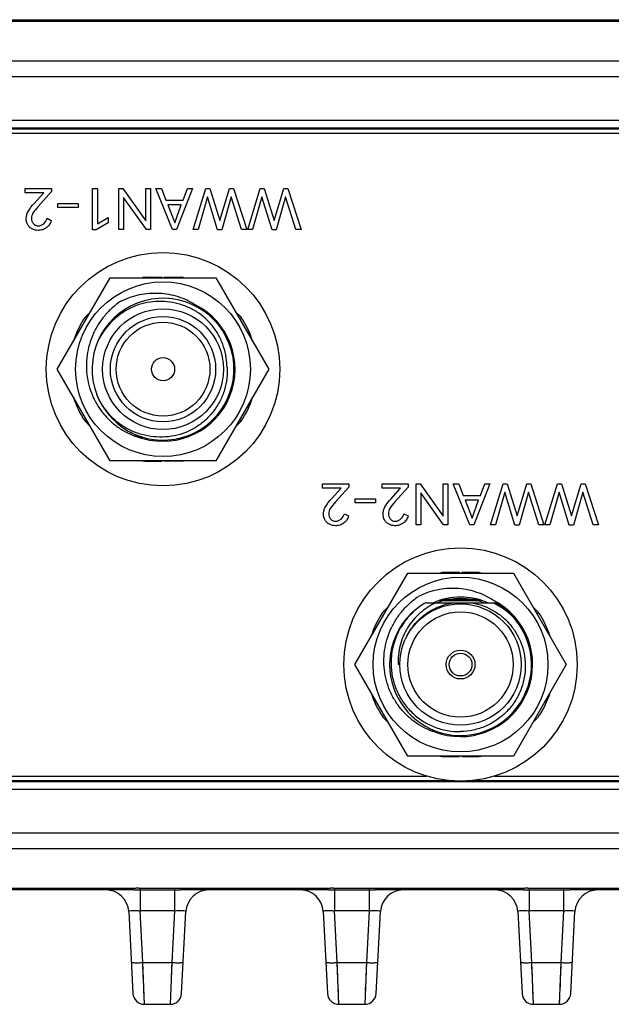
# Model space of a CAD drawing. Header units: millimetres. Extents: x 0 to 776, y 0 to 509.
# Tile 59 of 100: x 237 to 263, y 403 to 446. Entities that reach past the tile are written whole.
import ezdxf

# ---------------------------------------------------------------- set-up
doc = ezdxf.new("R2010")
doc.units = ezdxf.units.MM
doc.layers.add('INTFCLR_2035467_1_1', color=179, linetype='Continuous')
doc.layers.add('SLD-0', color=179, linetype='Continuous')

msp = doc.modelspace()

# ---------------------------------------------------------------- linework, layer by layer
at = {"layer": 'INTFCLR_2035467_1_1', "color": 7, "linetype": 'Continuous'}
for p, q in [((255.894, 421.546), (255.144, 421.546)), ((255.894, 421.546), (255.894, 421.525)), ((256.744, 421.546), (255.994, 421.546)), ((255.994, 421.525), (255.994, 421.546)), ((256.244, 421.546), (256.244, 421.525)), ((256.744, 421.525), (256.744, 421.546)), ((252.784, 420.052), (252.535, 419.803)), ((259.353, 419.803), (259.103, 420.052)), ((259.286, 419.736), (259.353, 419.803)), ((252.601, 415.314), (252.535, 415.247)), ((252.535, 415.247), (252.784, 414.998)), ((259.103, 414.998), (259.353, 415.247)), ((255.144, 413.525), (255.144, 413.504)), ((255.144, 413.504), (255.894, 413.504)), ((255.644, 413.504), (255.644, 413.525)), ((255.894, 413.525), (255.894, 413.504)), ((255.994, 413.504), (255.994, 413.525)), ((255.994, 413.504), (256.744, 413.504))]:
    msp.add_line(p, q, dxfattribs=at)
msp.add_circle((255.944, 417.525), 5.1, dxfattribs=at)
for start, end in [(101.2518, 102.62), (77.38, 78.7482), (146.2518, 162.6197), (17.3803, 33.7482), (197.3803, 213.7482), (326.2518, 342.6197), (257.38, 258.7482), (281.2518, 282.62)]:
    msp.add_arc((255.944, 417.525), 4.1, start, end, dxfattribs=at)
at = {"layer": 'SLD-0', "color": 7, "linetype": 'Continuous'}
for p, q in [((148.937, 445.71), (311.106, 445.71)), ((288.946, 445.637), (170.946, 445.637)), ((170.947, 443.911), (288.944, 443.911)), ((288.946, 443.21), (170.946, 443.21)), ((289.196, 441.31), (170.696, 441.31)), ((289.143, 440.963), (170.747, 440.963)), ((170.747, 440.938), (289.143, 440.938)), ((289.143, 440.738), (170.747, 440.738)), ((236.921, 438.14), (236.921, 438.334)), ((236.921, 438.334), (238.069, 438.334)), ((237.734, 438.14), (236.921, 438.14)), ((237.321, 437.683), (237.734, 438.14)), ((238.069, 438.194), (237.486, 437.545)), ((238.069, 438.334), (238.069, 438.194)), ((239.859, 436.532), (239.859, 438.334)), ((239.859, 438.334), (240.08, 438.334)), ((240.08, 438.334), (240.08, 436.795)), ((241.007, 436.534), (241.007, 438.334)), ((241.007, 438.334), (241.192, 438.334)), ((241.192, 438.334), (242.193, 436.923)), ((242.193, 436.923), (242.193, 438.334)), ((242.193, 438.334), (242.399, 438.334)), ((242.399, 438.334), (242.399, 436.534)), ((242.63, 438.334), (242.874, 438.334)), ((243.353, 436.534), (242.63, 438.334)), ((242.874, 438.334), (243.073, 437.818)), ((244.229, 438.334), (243.538, 436.534)), ((243.818, 437.818), (244.007, 438.334)), ((244.007, 438.334), (244.229, 438.334)), ((244.268, 436.534), (244.812, 438.334)), ((244.812, 438.334), (244.986, 438.334)), ((244.986, 438.334), (245.429, 436.94)), ((245.429, 436.94), (245.852, 438.334)), ((245.852, 438.334), (246.024, 438.334)), ((246.024, 438.334), (246.599, 436.534)), ((246.643, 436.534), (247.187, 438.334)), ((247.187, 438.334), (247.362, 438.334)), ((247.362, 438.334), (247.804, 436.94)), ((247.804, 436.94), (248.227, 438.334)), ((248.227, 438.334), (248.399, 438.334)), ((248.399, 438.334), (248.975, 436.534)), ((238.344, 437.503), (238.344, 437.68)), ((238.344, 437.68), (239.239, 437.68)), ((239.239, 437.68), (239.239, 437.503)), ((241.214, 437.943), (241.214, 436.534)), ((242.215, 436.534), (241.214, 437.943)), ((243.073, 437.818), (243.818, 437.818)), ((244.888, 437.973), (244.48, 436.534)), ((245.33, 436.532), (244.888, 437.973)), ((245.925, 437.973), (245.515, 436.532)), ((246.368, 436.534), (245.925, 437.973)), ((247.263, 437.973), (246.855, 436.534)), ((247.706, 436.532), (247.263, 437.973)), ((248.301, 437.973), (247.89, 436.532)), ((248.743, 436.534), (248.301, 437.973)), ((239.239, 437.503), (238.344, 437.503)), ((243.744, 437.621), (243.149, 437.621)), ((243.149, 437.621), (243.454, 436.827)), ((243.454, 436.827), (243.744, 437.621)), ((237.88, 437.029), (238.057, 436.928)), ((240.55, 436.837), (240.026, 436.532)), ((240.08, 436.795), (240.55, 437.063)), ((240.55, 437.063), (240.55, 436.837)), ((240.026, 436.532), (239.859, 436.532)), ((241.214, 436.534), (241.007, 436.534)), ((242.399, 436.534), (242.215, 436.534)), ((243.538, 436.534), (243.353, 436.534)), ((244.48, 436.534), (244.268, 436.534)), ((245.515, 436.532), (245.33, 436.532)), ((246.599, 436.534), (246.368, 436.534)), ((246.855, 436.534), (246.643, 436.534)), ((247.89, 436.532), (247.706, 436.532)), ((248.975, 436.534), (248.743, 436.534)), ((238.325, 430.434), (240.634, 434.434)), ((240.634, 434.434), (245.253, 434.434)), ((242.144, 434.456), (242.894, 434.456)), ((242.144, 434.434), (242.144, 434.456)), ((242.894, 434.456), (242.894, 434.434)), ((242.994, 434.456), (243.744, 434.456)), ((242.994, 434.434), (242.994, 434.456)), ((243.244, 434.456), (243.244, 434.434)), ((243.744, 434.434), (243.744, 434.456)), ((245.253, 434.434), (247.562, 430.434)), ((239.784, 432.961), (239.535, 432.712)), ((246.103, 432.961), (246.353, 432.712)), ((239.601, 432.645), (239.535, 432.712)), ((246.286, 432.645), (246.353, 432.712)), ((240.634, 426.434), (238.325, 430.434)), ((247.562, 430.434), (245.253, 426.434)), ((240.049, 429.325), (240.047, 429.331)), ((240.049, 429.325), (240.047, 429.331)), ((239.601, 428.223), (239.535, 428.157)), ((246.286, 428.223), (246.353, 428.157)), ((239.784, 427.907), (239.535, 428.157)), ((246.103, 427.907), (246.353, 428.157)), ((245.253, 426.434), (240.634, 426.434)), ((242.144, 426.434), (242.144, 426.413)), ((242.144, 426.413), (242.894, 426.413)), ((242.644, 426.413), (242.644, 426.434)), ((242.894, 426.434), (242.894, 426.413)), ((242.994, 426.413), (242.994, 426.434)), ((243.744, 426.413), (242.994, 426.413)), ((243.744, 426.434), (243.744, 426.413)), ((249.911, 425.425), (251.06, 425.425)), ((249.911, 425.231), (249.911, 425.425)), ((250.725, 425.231), (249.911, 425.231)), ((250.312, 424.773), (250.725, 425.231)), ((251.06, 425.285), (250.477, 424.635)), ((251.06, 425.425), (251.06, 425.285)), ((252.513, 425.425), (253.661, 425.425)), ((252.513, 425.231), (252.513, 425.425)), ((253.327, 425.231), (252.513, 425.231)), ((252.914, 424.773), (253.327, 425.231)), ((253.661, 425.285), (253.078, 424.635)), ((253.661, 425.425), (253.661, 425.285)), ((253.998, 425.425), (254.182, 425.425)), ((253.998, 423.625), (253.998, 425.425)), ((254.182, 425.425), (255.183, 424.013)), ((255.183, 425.425), (255.39, 425.425)), ((255.183, 424.013), (255.183, 425.425)), ((255.39, 425.425), (255.39, 423.625)), ((255.621, 425.425), (255.864, 425.425)), ((256.344, 423.625), (255.621, 425.425)), ((255.864, 425.425), (256.064, 424.908)), ((257.219, 425.425), (256.528, 423.625)), ((256.809, 424.908), (256.998, 425.425)), ((256.998, 425.425), (257.219, 425.425)), ((257.259, 423.625), (257.802, 425.425)), ((257.802, 425.425), (257.977, 425.425)), ((257.977, 425.425), (258.419, 424.031)), ((258.419, 424.031), (258.842, 425.425)), ((258.842, 425.425), (259.014, 425.425)), ((259.014, 425.425), (259.59, 423.625)), ((259.634, 423.625), (260.178, 425.425)), ((260.178, 425.425), (260.352, 425.425)), ((260.352, 425.425), (260.795, 424.031)), ((260.795, 424.031), (261.218, 425.425)), ((261.218, 425.425), (261.39, 425.425)), ((261.39, 425.425), (261.965, 423.625)), ((251.335, 424.771), (252.23, 424.771)), ((251.335, 424.594), (251.335, 424.771)), ((252.23, 424.771), (252.23, 424.594)), ((255.205, 423.625), (254.205, 425.034)), ((254.205, 425.034), (254.205, 423.625)), ((256.064, 424.908), (256.809, 424.908)), ((257.878, 425.063), (257.47, 423.625)), ((258.321, 423.622), (257.878, 425.063)), ((258.916, 425.063), (258.505, 423.622)), ((259.359, 423.625), (258.916, 425.063)), ((260.254, 425.063), (259.846, 423.625)), ((260.696, 423.622), (260.254, 425.063)), ((261.291, 425.063), (260.881, 423.622)), ((261.734, 423.625), (261.291, 425.063)), ((252.23, 424.594), (251.335, 424.594)), ((256.735, 424.712), (256.14, 424.712)), ((256.14, 424.712), (256.445, 423.917)), ((256.445, 423.917), (256.735, 424.712)), ((250.87, 424.119), (251.047, 424.018)), ((253.472, 424.119), (253.649, 424.018)), ((254.205, 423.625), (253.998, 423.625)), ((255.39, 423.625), (255.205, 423.625)), ((256.528, 423.625), (256.344, 423.625)), ((257.47, 423.625), (257.259, 423.625)), ((258.505, 423.622), (258.321, 423.622)), ((259.59, 423.625), (259.359, 423.625)), ((259.846, 423.625), (259.634, 423.625)), ((260.881, 423.622), (260.696, 423.622)), ((261.965, 423.625), (261.734, 423.625)), ((251.325, 417.525), (253.634, 421.525)), ((253.634, 421.525), (258.253, 421.525)), ((258.253, 421.525), (260.562, 417.525)), ((254.42, 420.225), (257.467, 420.225)), ((255.033, 420.33), (256.854, 420.33)), ((256.742, 420.365), (255.146, 420.365)), ((253.634, 413.525), (251.325, 417.525)), ((253.294, 417.525), (253.225, 417.525)), ((260.562, 417.525), (258.253, 413.525)), ((258.253, 413.525), (253.634, 413.525)), ((171.361, 412.412), (288.529, 412.412)), ((255.47, 412.447), (230.417, 412.447)), ((231.428, 412.647), (254.459, 412.647)), ((281.47, 412.447), (256.417, 412.447)), ((257.428, 412.647), (280.459, 412.647)), ((171.302, 412.075), (288.586, 412.075)), ((171.546, 410.175), (288.341, 410.175)), ((288.34, 409.475), (171.547, 409.475)), ((235.358, 407.748), (241.53, 407.748)), ((241.53, 407.675), (235.358, 407.675)), ((241.53, 407.675), (241.53, 407.748)), ((241.674, 407.674), (241.758, 407.674)), ((241.894, 407.747), (241.94, 407.747)), ((241.94, 407.747), (243.447, 407.747)), ((241.94, 407.747), (241.94, 406.762)), ((241.94, 407.674), (243.447, 407.674)), ((243.447, 407.747), (243.447, 406.762)), ((243.813, 407.748), (243.858, 407.748)), ((243.858, 407.748), (250.03, 407.748)), ((243.858, 407.748), (243.858, 407.675)), ((250.03, 407.675), (243.858, 407.675)), ((250.03, 407.675), (250.03, 407.748)), ((250.174, 407.674), (250.258, 407.674)), ((250.394, 407.747), (250.44, 407.747)), ((250.44, 407.747), (251.947, 407.747)), ((250.44, 407.747), (250.44, 406.762)), ((250.44, 407.674), (251.947, 407.674)), ((251.947, 407.747), (251.947, 406.762)), ((252.313, 407.748), (252.358, 407.748)), ((252.358, 407.748), (258.53, 407.748)), ((252.358, 407.748), (252.358, 407.675)), ((258.53, 407.675), (252.358, 407.675)), ((258.53, 407.675), (258.53, 407.748)), ((258.674, 407.674), (258.758, 407.674)), ((258.894, 407.747), (258.94, 407.747)), ((258.94, 407.747), (260.447, 407.747)), ((258.94, 407.747), (258.94, 406.762)), ((258.94, 407.674), (260.447, 407.674)), ((260.447, 407.747), (260.447, 406.762)), ((260.813, 407.748), (260.858, 407.748)), ((260.858, 407.748), (267.03, 407.748)), ((260.858, 407.748), (260.858, 407.675)), ((267.03, 407.675), (260.858, 407.675)), ((241.443, 406.727), (241.631, 403.149)), ((243.447, 406.762), (241.94, 406.762)), ((242.058, 404.501), (241.94, 406.762)), ((243.447, 406.762), (243.329, 404.501)), ((243.756, 403.149), (243.944, 406.727)), ((249.943, 406.727), (250.131, 403.149)), ((251.947, 406.762), (250.44, 406.762)), ((250.558, 404.501), (250.44, 406.762)), ((251.947, 406.762), (251.829, 404.501)), ((252.256, 403.149), (252.444, 406.727)), ((258.443, 406.727), (258.631, 403.149)), ((260.447, 406.762), (258.94, 406.762)), ((259.058, 404.501), (258.94, 406.762)), ((260.447, 406.762), (260.329, 404.501)), ((260.756, 403.149), (260.944, 406.727)), ((242.058, 404.501), (243.329, 404.501)), ((242.13, 402.675), (242.058, 404.501)), ((242.066, 404.305), (242.058, 404.501)), ((242.074, 404.112), (242.066, 404.305)), ((242.081, 403.925), (242.074, 404.112)), ((243.329, 404.501), (243.257, 402.675)), ((243.313, 404.112), (243.306, 403.925)), ((243.321, 404.305), (243.313, 404.112)), ((243.329, 404.501), (243.321, 404.305)), ((250.558, 404.501), (251.829, 404.501)), ((250.63, 402.675), (250.558, 404.501)), ((250.566, 404.305), (250.558, 404.501)), ((250.574, 404.112), (250.566, 404.305)), ((250.581, 403.925), (250.574, 404.112)), ((251.829, 404.501), (251.757, 402.675)), ((251.813, 404.112), (251.806, 403.925)), ((251.821, 404.305), (251.813, 404.112)), ((251.829, 404.501), (251.821, 404.305)), ((259.058, 404.501), (260.329, 404.501)), ((259.13, 402.675), (259.058, 404.501)), ((259.066, 404.305), (259.058, 404.501)), ((259.074, 404.112), (259.066, 404.305)), ((259.081, 403.925), (259.074, 404.112)), ((260.329, 404.501), (260.257, 402.675)), ((260.313, 404.112), (260.306, 403.925)), ((260.321, 404.305), (260.313, 404.112)), ((260.329, 404.501), (260.321, 404.305)), ((242.088, 403.746), (242.081, 403.925)), ((242.101, 403.416), (242.088, 403.746)), ((250.588, 403.746), (250.581, 403.925)), ((250.601, 403.416), (250.588, 403.746)), ((259.088, 403.746), (259.081, 403.925)), ((259.101, 403.416), (259.088, 403.746)), ((242.107, 403.269), (242.101, 403.416)), ((242.117, 403.017), (242.107, 403.269)), ((243.292, 403.576), (243.28, 403.269)), ((250.607, 403.269), (250.601, 403.416)), ((250.617, 403.017), (250.607, 403.269)), ((251.792, 403.576), (251.78, 403.269)), ((259.107, 403.269), (259.101, 403.416)), ((259.117, 403.017), (259.107, 403.269)), ((260.292, 403.576), (260.28, 403.269)), ((242.13, 402.685), (242.117, 403.017)), ((243.263, 402.829), (243.261, 402.762)), ((250.63, 402.685), (250.617, 403.017)), ((251.763, 402.829), (251.761, 402.762)), ((259.13, 402.685), (259.117, 403.017)), ((260.263, 402.829), (260.261, 402.762)), ((242.13, 402.675), (243.257, 402.675)), ((250.63, 402.675), (251.757, 402.675)), ((259.13, 402.675), (260.257, 402.675))]:
    msp.add_line(p, q, dxfattribs=at)
for centre, radius in [((242.944, 430.434), 5.1), ((242.944, 430.434), 3.819), ((242.944, 430.434), 2.64), ((242.944, 430.434), 2.3), ((242.944, 430.434), 2.05), ((242.944, 430.434), 0.505), ((255.944, 417.525), 3.819), ((255.944, 417.525), 2.65), ((255.944, 417.525), 2.3), ((255.944, 417.525), 0.63), ((255.944, 417.525), 0.5)]:
    msp.add_circle(centre, radius, dxfattribs=at)
for centre, radius, start, end in [((242.944, 430.434), 4.1, 101.2518, 102.62), ((242.944, 430.434), 4.1, 77.38, 78.7482), ((242.944, 430.434), 3.1, 201.1845, 200.8584), ((242.944, 430.434), 3.15, 253.7319, 62.8103), ((242.944, 430.434), 4.1, 146.2518, 162.6197), ((242.944, 430.434), 4.1, 17.3803, 33.7482), ((242.944, 430.434), 4.1, 197.3803, 213.7482), ((242.944, 430.434), 4.1, 326.2518, 342.6197), ((242.944, 430.434), 4.1, 257.38, 258.7482), ((242.944, 430.434), 4.1, 281.2518, 282.62), ((255.944, 417.525), 2.95, 66.2665, 113.7323), ((255.944, 417.525), 3.1, 125.0608, 60.5713), ((255.998, 417.563), 3.1, 125.8158, 126.2945), ((255.944, 417.525), 3.1, 119.4287, 124.5934), ((255.944, 417.525), 2.887, 69.3118, 110.6882), ((255.944, 417.525), 3.15, 253.7298, 62.8103), ((255.893, 417.581), 3.124, 40.1552, 40.6274), ((240.445, 406.675), 1, 2.9994, 90), ((241.727, 436.212), 28.465, 269.6029, 270.0589), ((241.471, 354.074), 53.601, 89.7828, 89.9376), ((241.772, 378.847), 28.9, 89.7593, 90.0318), ((241.957, 457.627), 49.953, 269.7725, 269.9806), ((243.369, 478.995), 71.321, 270.0626, 270.27593), ((243.872, 368.503), 39.171, 90.0206, 90.2323), ((244.943, 406.675), 1, 90, 177.0002), ((248.945, 406.675), 1, 2.9994, 90), ((250.227, 436.212), 28.465, 269.6029, 270.0589), ((249.971, 354.074), 53.601, 89.7828, 89.9376), ((250.272, 378.847), 28.9, 89.7593, 90.0318), ((250.457, 457.627), 49.953, 269.7725, 269.9806), ((251.869, 478.995), 71.321, 270.0626, 270.27593), ((252.372, 368.503), 39.171, 90.0206, 90.2323), ((253.443, 406.675), 1, 90, 177.0002), ((257.445, 406.675), 1, 2.9994, 90), ((258.727, 436.212), 28.465, 269.6029, 270.0589), ((258.471, 354.074), 53.601, 89.7828, 89.9376), ((258.772, 378.847), 28.9, 89.7593, 90.0318), ((258.957, 457.627), 49.953, 269.7725, 269.9806), ((260.369, 478.995), 71.321, 270.0626, 270.27593), ((260.872, 368.503), 39.171, 90.0206, 90.2323), ((261.943, 406.675), 1, 90, 177.0002), ((242.13, 403.175), 0.5, 183.0005, 270.0004), ((243.257, 403.175), 0.5, 269.9997, 356.9975), ((250.63, 403.175), 0.5, 183.0005, 270.0004), ((251.757, 403.175), 0.5, 269.9997, 356.9975), ((259.13, 403.175), 0.5, 183.0005, 270.0004), ((260.257, 403.175), 0.5, 269.9997, 356.9975)]:
    msp.add_arc(centre, radius, start, end, dxfattribs=at)
for points in [[(237.046, 437.324), (237.122, 437.454), (237.219, 437.572), (237.321, 437.683)], [(237.261, 437.259), (237.221, 437.191), (237.199, 437.11), (237.198, 437.031)], [(237.486, 437.545), (237.405, 437.455), (237.325, 437.362), (237.261, 437.259)], [(237.039, 436.741), (236.989, 436.824), (236.967, 436.925), (236.967, 437.021)], [(237.735, 436.792), (237.805, 436.852), (237.853, 436.94), (237.88, 437.029)], [(237.486, 436.502), (237.397, 436.502), (237.305, 436.524), (237.225, 436.564)], [(250.037, 424.414), (250.113, 424.544), (250.21, 424.662), (250.312, 424.773)], [(252.639, 424.414), (252.714, 424.544), (252.811, 424.662), (252.914, 424.773)], [(250.251, 424.35), (250.212, 424.282), (250.189, 424.2), (250.189, 424.122)], [(250.477, 424.635), (250.395, 424.546), (250.316, 424.452), (250.251, 424.35)], [(252.853, 424.35), (252.813, 424.282), (252.791, 424.2), (252.791, 424.122)], [(253.078, 424.635), (252.997, 424.546), (252.918, 424.452), (252.853, 424.35)], [(250.029, 423.831), (249.979, 423.914), (249.958, 424.015), (249.958, 424.112)], [(250.726, 423.882), (250.796, 423.943), (250.844, 424.031), (250.87, 424.119)], [(252.631, 423.831), (252.581, 423.914), (252.56, 424.015), (252.56, 424.112)], [(253.327, 423.882), (253.397, 423.943), (253.445, 424.031), (253.472, 424.119)], [(250.477, 423.593), (250.387, 423.593), (250.296, 423.614), (250.216, 423.654)], [(253.078, 423.593), (252.989, 423.593), (252.898, 423.614), (252.818, 423.654)], [(243.447, 407.747), (243.569, 407.748), (243.691, 407.747), (243.813, 407.748)], [(251.947, 407.747), (252.069, 407.748), (252.191, 407.747), (252.313, 407.748)], [(260.447, 407.747), (260.569, 407.748), (260.691, 407.747), (260.813, 407.748)]]:
    msp.add_open_spline(points, degree=3, dxfattribs=at)
for points, knots in [([(236.967, 437.021), (236.967, 437.074), (236.98, 437.179), (237.021, 437.278), (237.046, 437.324)], [0, 0, 0, 0, 0.499984, 1, 1, 1, 1]), ([(237.198, 437.031), (237.198, 436.987), (237.209, 436.899), (237.254, 436.819), (237.286, 436.789)], [0, 0, 0, 0, 0.500932, 1, 1, 1, 1]), ([(238.057, 436.928), (238.04, 436.866), (237.99, 436.745), (237.896, 436.651), (237.843, 436.615)], [0, 0, 0, 0, 0.500205, 1, 1, 1, 1]), ([(237.225, 436.564), (237.187, 436.583), (237.114, 436.634), (237.061, 436.704), (237.039, 436.741)], [0, 0, 0, 0, 0.499872, 1, 1, 1, 1]), ([(237.286, 436.789), (237.314, 436.761), (237.381, 436.715), (237.461, 436.702), (237.501, 436.702)], [0, 0, 0, 0, 0.499842, 1, 1, 1, 1]), ([(237.843, 436.615), (237.791, 436.579), (237.677, 436.521), (237.549, 436.503), (237.486, 436.502)], [0, 0, 0, 0, 0.500052, 1, 1, 1, 1]), ([(237.501, 436.702), (237.543, 436.702), (237.63, 436.717), (237.703, 436.764), (237.735, 436.792)], [0, 0, 0, 0, 0.499822, 1, 1, 1, 1]), ([(241.105, 433.413), (240.973, 433.323), (240.721, 433.125), (240.387, 432.78), (240.104, 432.391), (239.878, 431.967), (239.714, 431.515), (239.615, 431.045), (239.583, 430.565), (239.621, 430.086), (239.726, 429.617), (239.899, 429.169), (240.135, 428.75), (240.43, 428.37), (240.778, 428.038), (241.171, 427.761), (241.601, 427.546), (241.906, 427.448), (242.061, 427.411)], [0, 0, 0, 0, 0.062504, 0.125011, 0.187514, 0.250017, 0.312521, 0.375021, 0.437516, 0.500015, 0.562514, 0.625014, 0.687516, 0.750012, 0.812509, 0.875009, 0.937505, 1, 1, 1, 1]), ([(245.734, 430.562), (245.732, 430.727), (245.698, 431.058), (245.563, 431.537), (245.351, 431.987), (245.065, 432.395), (244.711, 432.746), (244.3, 433.027), (243.847, 433.233), (243.366, 433.362), (242.871, 433.413), (242.374, 433.384), (241.889, 433.27), (241.432, 433.073), (241.014, 432.802), (240.522, 432.36), (240.233, 431.945), (240.091, 431.648)], [0, 0, 0, 0, 0.062518, 0.125041, 0.187563, 0.250087, 0.312604, 0.375124, 0.437649, 0.500175, 0.562702, 0.62523, 0.687752, 0.750278, 0.812805, 0.875326, 1, 1, 1, 1]), ([(241.105, 433.413), (241.234, 433.476), (241.499, 433.586), (241.913, 433.701), (242.339, 433.762), (242.769, 433.768), (243.196, 433.72), (243.614, 433.615), (244.014, 433.456), (244.264, 433.315), (244.383, 433.236)], [0, 0, 0, 0, 0.125004, 0.250002, 0.374999, 0.500003, 0.625002, 0.750005, 0.875006, 1, 1, 1, 1]), ([(244.383, 433.236), (244.534, 433.154), (244.823, 432.964), (245.205, 432.613), (245.523, 432.203), (245.687, 431.899), (245.756, 431.741)], [0, 0, 0, 0, 0.250011, 0.5, 0.750003, 1, 1, 1, 1]), ([(245.734, 430.562), (245.75, 430.39), (245.75, 430.041), (245.646, 429.529), (245.45, 429.045), (245.171, 428.603), (244.821, 428.216), (244.409, 427.895), (243.944, 427.656), (243.443, 427.509), (242.924, 427.452), (242.403, 427.483), (241.895, 427.599), (241.412, 427.8), (240.974, 428.083), (240.468, 428.559), (240.185, 429.007), (240.049, 429.325)], [0, 0, 0, 0, 0.062503, 0.125028, 0.18756, 0.250082, 0.312611, 0.375139, 0.437663, 0.500189, 0.562715, 0.62524, 0.687767, 0.750294, 0.812819, 0.875337, 1, 1, 1, 1]), ([(242.061, 427.411), (241.917, 427.466), (241.73, 427.554), (241.553, 427.659), (241.51, 427.687)], [0, 0, 0, 0, 0.74986, 1, 1, 1, 1]), ([(249.958, 424.112), (249.958, 424.164), (249.971, 424.27), (250.012, 424.368), (250.037, 424.414)], [0, 0, 0, 0, 0.499984, 1, 1, 1, 1]), ([(252.56, 424.112), (252.56, 424.164), (252.572, 424.27), (252.613, 424.368), (252.639, 424.414)], [0, 0, 0, 0, 0.499984, 1, 1, 1, 1]), ([(250.189, 424.122), (250.189, 424.078), (250.199, 423.989), (250.245, 423.91), (250.276, 423.879)], [0, 0, 0, 0, 0.500932, 1, 1, 1, 1]), ([(251.047, 424.018), (251.031, 423.956), (250.98, 423.835), (250.887, 423.742), (250.834, 423.705)], [0, 0, 0, 0, 0.500205, 1, 1, 1, 1]), ([(252.791, 424.122), (252.791, 424.078), (252.801, 423.989), (252.847, 423.91), (252.878, 423.879)], [0, 0, 0, 0, 0.500932, 1, 1, 1, 1]), ([(253.649, 424.018), (253.632, 423.956), (253.582, 423.835), (253.488, 423.742), (253.435, 423.705)], [0, 0, 0, 0, 0.500205, 1, 1, 1, 1]), ([(250.216, 423.654), (250.177, 423.674), (250.105, 423.724), (250.051, 423.794), (250.029, 423.831)], [0, 0, 0, 0, 0.499872, 1, 1, 1, 1]), ([(250.276, 423.879), (250.304, 423.852), (250.372, 423.805), (250.452, 423.792), (250.491, 423.792)], [0, 0, 0, 0, 0.499842, 1, 1, 1, 1]), ([(250.834, 423.705), (250.782, 423.67), (250.667, 423.611), (250.54, 423.593), (250.477, 423.593)], [0, 0, 0, 0, 0.500052, 1, 1, 1, 1]), ([(250.491, 423.792), (250.534, 423.792), (250.62, 423.808), (250.693, 423.855), (250.726, 423.882)], [0, 0, 0, 0, 0.499822, 1, 1, 1, 1]), ([(252.818, 423.654), (252.779, 423.674), (252.707, 423.724), (252.653, 423.794), (252.631, 423.831)], [0, 0, 0, 0, 0.499872, 1, 1, 1, 1]), ([(252.878, 423.879), (252.906, 423.852), (252.973, 423.805), (253.054, 423.792), (253.093, 423.792)], [0, 0, 0, 0, 0.499842, 1, 1, 1, 1]), ([(253.435, 423.705), (253.383, 423.67), (253.269, 423.611), (253.142, 423.593), (253.078, 423.593)], [0, 0, 0, 0, 0.500052, 1, 1, 1, 1]), ([(253.093, 423.792), (253.136, 423.792), (253.222, 423.808), (253.295, 423.855), (253.327, 423.882)], [0, 0, 0, 0, 0.499822, 1, 1, 1, 1]), ([(255.061, 414.501), (254.906, 414.538), (254.601, 414.637), (254.17, 414.852), (253.777, 415.129), (253.43, 415.46), (253.135, 415.84), (252.899, 416.259), (252.726, 416.708), (252.621, 417.177), (252.583, 417.656), (252.615, 418.136), (252.714, 418.606), (252.878, 419.057), (253.104, 419.482), (253.387, 419.87), (253.721, 420.216), (253.973, 420.414), (254.105, 420.503)], [0, 0, 0, 0, 0.062496, 0.124992, 0.18749, 0.249987, 0.312484, 0.374985, 0.437486, 0.499987, 0.562487, 0.624984, 0.687485, 0.749987, 0.812488, 0.87499, 0.937495, 1, 1, 1, 1]), ([(257.383, 420.327), (257.264, 420.405), (257.014, 420.546), (256.614, 420.705), (256.197, 420.81), (255.769, 420.859), (255.339, 420.852), (254.913, 420.791), (254.499, 420.676), (254.234, 420.566), (254.105, 420.503)], [0, 0, 0, 0, 0.124994, 0.249995, 0.374994, 0.499991, 0.624994, 0.749991, 0.874993, 1, 1, 1, 1]), ([(254.163, 420.062), (253.966, 419.917), (253.605, 419.579), (253.199, 418.96), (252.951, 418.262), (252.902, 417.769), (252.908, 417.525)], [0, 0, 0, 0, 0.250023, 0.500013, 0.750003, 1, 1, 1, 1]), ([(254.868, 420.225), (254.615, 420.108), (254.14, 419.799), (253.685, 419.256), (253.429, 418.758), (253.295, 418.359), (253.223, 417.945), (253.217, 417.664), (253.225, 417.525)], [0, 0, 0, 0, 0.249703, 0.49936, 0.624523, 0.749684, 0.874857, 1, 1, 1, 1]), ([(253.554, 418.67), (253.646, 418.876), (253.885, 419.266), (254.379, 419.74), (254.975, 420.076), (255.417, 420.194), (255.64, 420.225)], [0, 0, 0, 0, 0.249996, 0.499989, 0.749981, 1, 1, 1, 1]), ([(256.38, 420.225), (256.541, 420.203), (256.862, 420.129), (257.315, 419.935), (257.726, 419.665), (258.083, 419.325), (258.375, 418.929), (258.594, 418.487), (258.732, 418.015), (258.768, 417.688), (258.772, 417.525)], [0, 0, 0, 0, 0.124996, 0.249996, 0.374996, 0.499994, 0.624996, 0.749995, 0.874996, 1, 1, 1, 1]), ([(258.264, 419.581), (258.132, 419.715), (257.844, 419.959), (257.516, 420.147), (257.345, 420.225)], [0, 0, 0, 0, 0.500006, 1, 1, 1, 1]), ([(258.264, 419.615), (258.141, 419.759), (257.867, 420.024), (257.55, 420.236), (257.383, 420.327)], [0, 0, 0, 0, 0.499976, 1, 1, 1, 1]), ([(258.758, 418.827), (258.697, 418.965), (258.557, 419.234), (258.378, 419.48), (258.281, 419.595)], [0, 0, 0, 0, 0.499995, 1, 1, 1, 1]), ([(252.908, 417.525), (252.912, 417.33), (252.958, 416.94), (253.139, 416.379), (253.425, 415.865), (253.805, 415.415), (254.266, 415.049), (254.79, 414.779), (255.357, 414.619), (255.749, 414.588), (255.944, 414.593)], [0, 0, 0, 0, 0.125007, 0.250002, 0.375004, 0.500005, 0.625004, 0.750008, 0.875002, 1, 1, 1, 1]), ([(258.772, 417.525), (258.776, 417.337), (258.747, 416.958), (258.592, 416.411), (258.333, 415.906), (257.979, 415.461), (257.546, 415.093), (257.049, 414.817), (256.508, 414.642), (256.132, 414.597), (255.944, 414.593)], [0, 0, 0, 0, 0.124998, 0.249992, 0.374992, 0.49999, 0.624991, 0.749994, 0.874991, 1, 1, 1, 1]), ([(254.514, 414.774), (254.558, 414.747), (254.733, 414.643), (254.918, 414.556), (255.061, 414.501)], [0, 0, 0, 0, 0.250138, 1, 1, 1, 1]), ([(241.443, 406.727), (241.442, 406.743), (241.507, 406.768), (241.6, 406.775), (241.76, 406.778), (241.876, 406.769), (241.94, 406.762)], [0, 0, 0, 0, 0.092088, 0.303921, 0.622559, 1, 1, 1, 1]), ([(243.447, 406.762), (243.511, 406.769), (243.627, 406.778), (243.787, 406.775), (243.88, 406.768), (243.945, 406.743), (243.944, 406.727)], [0, 0, 0, 0, 0.377577, 0.69585, 0.907755, 1, 1, 1, 1]), ([(249.943, 406.727), (249.942, 406.743), (250.007, 406.768), (250.1, 406.775), (250.26, 406.778), (250.376, 406.769), (250.44, 406.762)], [0, 0, 0, 0, 0.092088, 0.303921, 0.622559, 1, 1, 1, 1]), ([(251.947, 406.762), (252.011, 406.769), (252.127, 406.778), (252.287, 406.775), (252.38, 406.768), (252.445, 406.743), (252.444, 406.727)], [0, 0, 0, 0, 0.377577, 0.69585, 0.907755, 1, 1, 1, 1]), ([(258.443, 406.727), (258.442, 406.743), (258.507, 406.768), (258.6, 406.775), (258.76, 406.778), (258.876, 406.769), (258.94, 406.762)], [0, 0, 0, 0, 0.092088, 0.303921, 0.622559, 1, 1, 1, 1]), ([(260.447, 406.762), (260.511, 406.769), (260.627, 406.778), (260.787, 406.775), (260.88, 406.768), (260.945, 406.743), (260.944, 406.727)], [0, 0, 0, 0, 0.377577, 0.69585, 0.907755, 1, 1, 1, 1]), ([(241.559, 404.518), (241.559, 404.514), (241.576, 404.507), (241.602, 404.502), (241.65, 404.497), (241.739, 404.493), (241.878, 404.493), (241.995, 404.497), (242.058, 404.501)], [0, 0, 0, 0, 0.025373, 0.083812, 0.176388, 0.299885, 0.621177, 1, 1, 1, 1]), ([(243.329, 404.501), (243.392, 404.497), (243.51, 404.493), (243.648, 404.493), (243.738, 404.497), (243.785, 404.502), (243.811, 404.507), (243.828, 404.514), (243.828, 404.518)], [0, 0, 0, 0, 0.378824, 0.700116, 0.823613, 0.916189, 0.974627, 1, 1, 1, 1]), ([(250.059, 404.518), (250.059, 404.514), (250.076, 404.507), (250.102, 404.502), (250.15, 404.497), (250.239, 404.493), (250.378, 404.493), (250.495, 404.497), (250.558, 404.501)], [0, 0, 0, 0, 0.025373, 0.083812, 0.176388, 0.299885, 0.621177, 1, 1, 1, 1]), ([(251.829, 404.501), (251.892, 404.497), (252.01, 404.493), (252.148, 404.493), (252.238, 404.497), (252.285, 404.502), (252.311, 404.507), (252.328, 404.514), (252.328, 404.518)], [0, 0, 0, 0, 0.378824, 0.700116, 0.823612, 0.916188, 0.974627, 1, 1, 1, 1]), ([(258.559, 404.518), (258.559, 404.514), (258.576, 404.507), (258.602, 404.502), (258.65, 404.497), (258.739, 404.493), (258.878, 404.493), (258.995, 404.497), (259.058, 404.501)], [0, 0, 0, 0, 0.025373, 0.083812, 0.176388, 0.299885, 0.621177, 1, 1, 1, 1]), ([(260.329, 404.501), (260.392, 404.497), (260.51, 404.493), (260.648, 404.493), (260.738, 404.497), (260.785, 404.502), (260.811, 404.507), (260.828, 404.514), (260.828, 404.518)], [0, 0, 0, 0, 0.378824, 0.700116, 0.823612, 0.916188, 0.974627, 1, 1, 1, 1])]:
    msp.add_open_spline(points, degree=3, knots=knots, dxfattribs=at)

doc.saveas('drawing.dxf')
